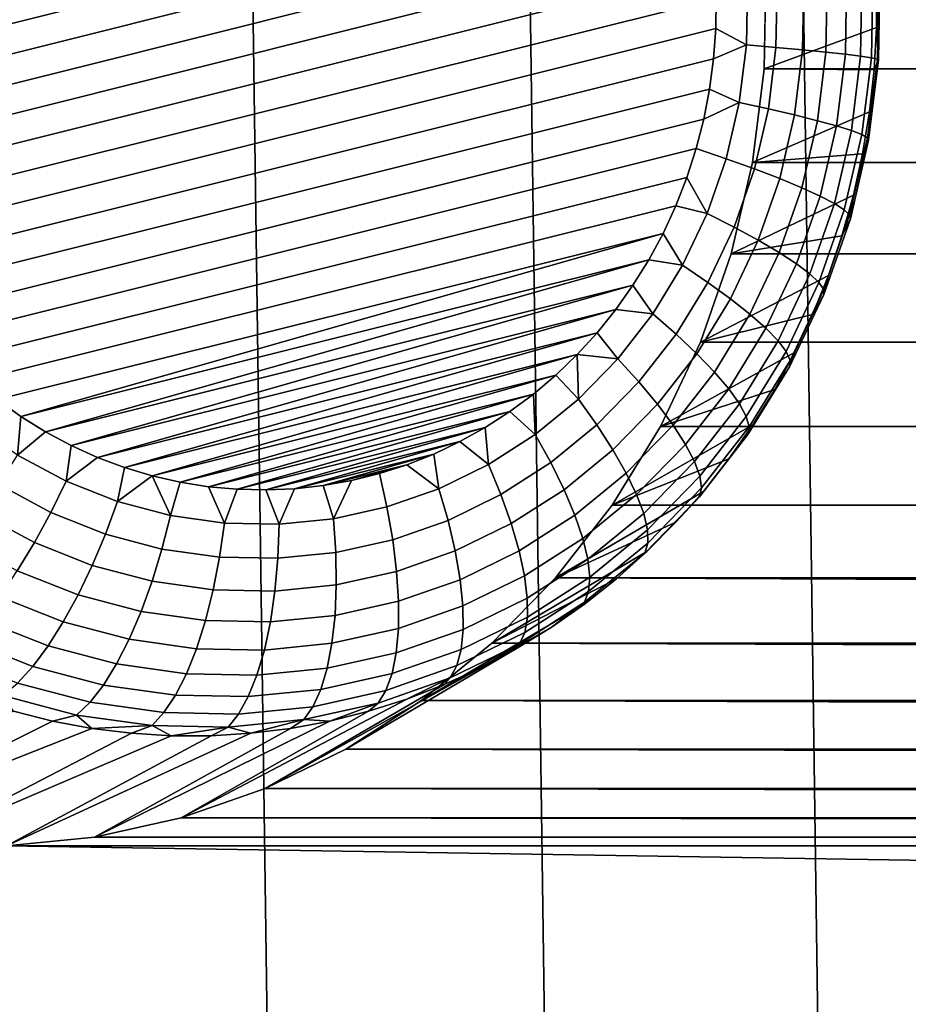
# Model space of a CAD drawing. Header units: metres. Extents: x -22 to 239, y -22 to 22.
# Tile 175 of 256: x 211.93 to 213, y -3.92 to -2.74. Entities that reach past the tile are written whole.
import ezdxf

# ---------------------------------------------------------------- set-up
doc = ezdxf.new("R2010")
doc.units = ezdxf.units.M
doc.layers.add('solid_10_151_033_XXX', color=7, linetype='CONTINUOUS')

msp = doc.modelspace()

# ---------------------------------------------------------------- linework, layer by layer
at = {"layer": 'solid_10_151_033_XXX'}
for points in [[(212.00592, -12.125679, 228.922043), (211.666092, 12.278622, 228.798355), (211.322037, 12.42083, 228.673126), (211.666092, -12.278622, 228.798355)], [(212.341324, -11.96209, 229.044113), (212.00592, 12.125679, 228.922043), (211.666092, 12.278622, 228.798355), (212.00592, -12.125679, 228.922043)], [(212.672134, -11.787946, 229.16452), (212.341324, 11.96209, 229.044113), (212.00592, 12.125679, 228.922043), (212.341324, -11.96209, 229.044113)], [(212.997879, -11.603481, 229.283081), (212.672134, 11.787946, 229.16452), (212.341324, 11.96209, 229.044113), (212.672134, -11.787946, 229.16452)], [(213.318314, -11.408838, 229.399719), (212.997879, 11.603481, 229.283081), (212.672134, 11.787946, 229.16452), (212.997879, -11.603481, 229.283081)], [(213.633255, -11.204146, 229.514343), (213.318314, 11.408838, 229.399719), (212.997879, 11.603481, 229.283081), (213.318314, -11.408838, 229.399719)], [(212.729401, -2.502473, 183.212891), (211.67894, -2.765326, 182.830551), (211.677353, -2.729249, 182.829971), (212.715836, -2.469661, 183.207947)], [(212.740952, -2.535803, 183.217087), (211.682617, -2.800959, 182.831894), (211.67894, -2.765326, 182.830551), (212.729401, -2.502473, 183.212891)], [(212.750488, -2.56957, 183.220566), (211.688263, -2.835971, 182.833939), (211.682617, -2.800959, 182.831894), (212.740952, -2.535803, 183.217087)], [(212.758102, -2.603888, 183.223328), (211.695877, -2.870288, 182.836716), (211.688263, -2.835971, 182.833939), (212.750488, -2.56957, 183.220566)], [(212.763748, -2.638899, 183.225388), (211.705414, -2.904056, 182.840179), (211.695877, -2.870288, 182.836716), (212.758102, -2.603888, 183.223328)], [(212.767426, -2.674533, 183.22673), (211.716965, -2.937386, 182.844391), (211.705414, -2.904056, 182.840179), (212.763748, -2.638899, 183.225388)], [(212.769028, -2.71061, 183.22731), (211.73053, -2.970198, 182.849319), (211.716965, -2.937386, 182.844391), (212.767426, -2.674533, 183.22673)], [(230.011154, -2.682257, 190.567108), (230.013138, -2.795258, 190.567825), (212.82666, -2.795258, 184.312469), (212.828659, -2.682257, 184.313187)], [(212.961578, -2.745419, 183.561203), (212.961578, -2.69444, 183.561203), (212.828659, -2.682257, 184.313187), (212.82666, -2.795258, 184.312469)], [(212.805389, -2.766439, 183.243607), (212.806625, -2.696658, 183.244049), (212.842148, -2.695126, 183.266205), (212.840836, -2.769502, 183.265732)], [(212.840836, -2.769502, 183.265732), (212.842148, -2.695126, 183.266205), (212.874237, -2.693653, 183.293091), (212.872849, -2.772445, 183.292587)], [(212.872849, -2.772445, 183.292587), (212.874237, -2.693653, 183.293091), (212.902267, -2.69227, 183.324203), (212.900818, -2.77521, 183.323669)], [(212.900818, -2.77521, 183.323669), (212.902267, -2.69227, 183.324203), (212.925705, -2.691002, 183.358902), (212.924179, -2.777744, 183.358353)], [(212.924179, -2.777744, 183.358353), (212.925705, -2.691002, 183.358902), (212.944061, -2.689874, 183.396545), (212.942474, -2.779998, 183.395966)], [(212.942474, -2.779998, 183.395966), (212.944061, -2.689874, 183.396545), (212.957016, -2.688909, 183.436386), (212.955368, -2.781926, 183.435791)], [(212.955368, -2.781926, 183.435791), (212.957016, -2.688909, 183.436386), (212.964279, -2.688126, 183.477631), (212.962601, -2.783492, 183.47702)], [(212.965729, -2.687539, 183.519501), (212.961578, -2.69444, 183.561203), (212.961578, -2.745419, 183.561203)], [(212.96402, -2.784665, 183.518875), (212.965729, -2.687539, 183.519501), (212.961578, -2.745419, 183.561203)], [(212.962601, -2.783492, 183.47702), (212.964279, -2.688126, 183.477631), (212.965729, -2.687539, 183.519501), (212.96402, -2.784665, 183.518875)], [(212.806625, -2.696658, 183.244049), (212.805389, -2.766439, 183.243607), (212.768494, -2.746919, 183.227112), (212.769028, -2.71061, 183.22731)], [(212.768494, -2.746919, 183.227112), (211.746094, -3.002293, 182.854996), (211.73053, -2.970198, 182.849319), (212.769028, -2.71061, 183.22731)], [(212.765839, -2.783314, 183.226151), (211.763611, -3.033459, 182.861359), (211.746094, -3.002293, 182.854996), (212.768494, -2.746919, 183.227112)], [(212.805389, -2.766439, 183.243607), (212.765839, -2.783314, 183.226151), (212.768494, -2.746919, 183.227112)], [(212.958801, -2.796311, 183.560196), (212.961578, -2.745419, 183.561203), (212.82666, -2.795258, 184.312469)], [(212.96402, -2.784665, 183.518875), (212.961578, -2.745419, 183.561203), (212.958801, -2.796311, 183.560196)], [(212.805389, -2.766439, 183.243607), (212.796829, -2.835634, 183.240494), (212.761002, -2.819613, 183.22438), (212.765839, -2.783314, 183.226151)], [(212.796829, -2.835634, 183.240494), (212.805389, -2.766439, 183.243607), (212.840836, -2.769502, 183.265732), (212.831711, -2.843254, 183.262405)], [(212.831711, -2.843254, 183.262405), (212.840836, -2.769502, 183.265732), (212.872849, -2.772445, 183.292587), (212.86319, -2.850576, 183.289078)], [(212.86319, -2.850576, 183.289078), (212.872849, -2.772445, 183.292587), (212.900818, -2.77521, 183.323669), (212.89064, -2.857456, 183.319962)], [(212.89064, -2.857456, 183.319962), (212.900818, -2.77521, 183.323669), (212.924179, -2.777744, 183.358353), (212.913528, -2.86376, 183.354477)], [(212.913528, -2.86376, 183.354477), (212.924179, -2.777744, 183.358353), (212.942474, -2.779998, 183.395966), (212.931427, -2.869365, 183.391953)], [(212.761002, -2.819613, 183.22438), (211.78302, -3.063559, 182.868423), (211.763611, -3.033459, 182.861359), (212.765839, -2.783314, 183.226151)], [(212.931427, -2.869365, 183.391953), (212.942474, -2.779998, 183.395966), (212.955368, -2.781926, 183.435791), (212.94397, -2.874163, 183.431641)], [(212.94397, -2.874163, 183.431641), (212.955368, -2.781926, 183.435791), (212.962601, -2.783492, 183.47702), (212.950897, -2.878059, 183.472763)], [(212.950897, -2.878059, 183.472763), (212.962601, -2.783492, 183.47702), (212.96402, -2.784665, 183.518875), (212.952118, -2.880977, 183.514542)], [(212.952118, -2.880977, 183.514542), (212.96402, -2.784665, 183.518875), (212.953232, -2.846946, 183.558167)], [(212.96402, -2.784665, 183.518875), (212.958801, -2.796311, 183.560196), (212.953232, -2.846946, 183.558167)], [(230.013138, -2.795258, 190.567825), (230.027039, -2.907563, 190.572891), (212.812775, -2.907563, 184.307404), (212.82666, -2.795258, 184.312469)], [(212.953232, -2.846946, 183.558167), (212.958801, -2.796311, 183.560196), (212.82666, -2.795258, 184.312469), (212.812775, -2.907563, 184.307404)], [(212.753998, -2.855579, 183.221832), (211.80426, -3.092422, 182.87616), (211.78302, -3.063559, 182.868423), (212.761002, -2.819613, 183.22438)], [(212.796829, -2.835634, 183.240494), (212.753998, -2.855579, 183.221832), (212.761002, -2.819613, 183.22438)], [(212.796829, -2.835634, 183.240494), (212.781052, -2.903374, 183.234741), (212.744873, -2.891058, 183.218521), (212.753998, -2.855579, 183.221832)], [(212.781052, -2.903374, 183.234741), (212.796829, -2.835634, 183.240494), (212.831711, -2.843254, 183.262405), (212.814896, -2.915456, 183.256287)], [(212.944916, -2.89715, 183.555145), (212.953232, -2.846946, 183.558167), (212.812775, -2.907563, 184.307404)], [(212.814896, -2.915456, 183.256287), (212.831711, -2.843254, 183.262405), (212.86319, -2.850576, 183.289078), (212.845367, -2.927064, 183.282578)], [(212.952118, -2.880977, 183.514542), (212.953232, -2.846946, 183.558167), (212.944916, -2.89715, 183.555145)], [(212.744873, -2.891058, 183.218521), (211.827225, -3.119846, 182.884521), (211.80426, -3.092422, 182.87616), (212.753998, -2.855579, 183.221832)], [(212.845367, -2.927064, 183.282578), (212.86319, -2.850576, 183.289078), (212.89064, -2.857456, 183.319962), (212.871872, -2.937972, 183.313141)], [(212.871872, -2.937972, 183.313141), (212.89064, -2.857456, 183.319962), (212.913528, -2.86376, 183.354477), (212.893906, -2.947967, 183.347336)], [(212.893906, -2.947967, 183.347336), (212.913528, -2.86376, 183.354477), (212.931427, -2.869365, 183.391953), (212.911041, -2.956854, 183.384521)], [(212.911041, -2.956854, 183.384521), (212.931427, -2.869365, 183.391953), (212.94397, -2.874163, 183.431641), (212.922913, -2.96446, 183.423981)], [(212.922913, -2.96446, 183.423981), (212.94397, -2.874163, 183.431641), (212.950897, -2.878059, 183.472763), (212.929321, -2.970637, 183.46492)], [(212.929321, -2.970637, 183.46492), (212.950897, -2.878059, 183.472763), (212.952118, -2.880977, 183.514542), (212.930145, -2.975264, 183.506546)], [(212.930145, -2.975264, 183.506546), (212.952118, -2.880977, 183.514542), (212.944916, -2.89715, 183.555145), (212.933868, -2.946755, 183.551117)], [(212.733643, -2.925877, 183.214432), (211.851791, -3.145714, 182.893463), (211.827225, -3.119846, 182.884521), (212.744873, -2.891058, 183.218521)], [(212.75824, -2.968807, 183.22644), (212.733643, -2.925877, 183.214432), (212.744873, -2.891058, 183.218521), (212.781052, -2.903374, 183.234741)], [(212.75824, -2.968807, 183.22644), (212.781052, -2.903374, 183.234741), (212.814896, -2.915456, 183.256287), (212.790573, -2.985199, 183.247437)], [(212.933868, -2.946755, 183.551117), (212.944916, -2.89715, 183.555145), (212.812775, -2.907563, 184.307404), (212.787201, -3.017292, 184.298096)], [(230.027039, -2.907563, 190.572891), (230.052597, -3.017292, 190.582199), (212.787201, -3.017292, 184.298096), (212.812775, -2.907563, 184.307404)], [(212.790573, -2.985199, 183.247437), (212.814896, -2.915456, 183.256287), (212.845367, -2.927064, 183.282578), (212.819611, -3.000947, 183.273209)], [(212.720383, -2.959806, 183.209595), (211.877884, -3.169891, 182.902954), (211.851791, -3.145714, 182.893463), (212.733643, -2.925877, 183.214432)], [(212.75824, -2.968807, 183.22644), (212.720383, -2.959806, 183.209595), (212.733643, -2.925877, 183.214432)], [(212.819611, -3.000947, 183.273209), (212.845367, -2.927064, 183.282578), (212.871872, -2.937972, 183.313141), (212.844757, -3.015746, 183.303268)], [(212.844757, -3.015746, 183.303268), (212.871872, -2.937972, 183.313141), (212.893906, -2.947967, 183.347336), (212.865555, -3.029306, 183.337021)], [(212.92012, -2.995592, 183.546127), (212.933868, -2.946755, 183.551117), (212.787201, -3.017292, 184.298096)], [(212.865555, -3.029306, 183.337021), (212.893906, -2.947967, 183.347336), (212.911041, -2.956854, 183.384521), (212.881577, -3.041363, 183.37381)], [(212.930145, -2.975264, 183.506546), (212.933868, -2.946755, 183.551117), (212.92012, -2.995592, 183.546127)], [(212.705154, -2.992729, 183.204056), (211.905304, -3.192222, 182.912933), (211.877884, -3.169891, 182.902954), (212.720383, -2.959806, 183.209595)], [(212.75824, -2.968807, 183.22644), (212.728683, -3.031111, 183.215683), (212.705154, -2.992729, 183.204056), (212.720383, -2.959806, 183.209595)], [(212.881577, -3.041363, 183.37381), (212.911041, -2.956854, 183.384521), (212.922913, -2.96446, 183.423981), (212.892502, -3.051683, 183.412903)], [(212.892502, -3.051683, 183.412903), (212.922913, -2.96446, 183.423981), (212.929321, -2.970637, 183.46492), (212.898148, -3.060063, 183.453568)], [(212.728683, -3.031111, 183.215683), (212.75824, -2.968807, 183.22644), (212.790573, -2.985199, 183.247437), (212.759064, -3.051605, 183.235962)], [(212.898148, -3.060063, 183.453568), (212.929321, -2.970637, 183.46492), (212.930145, -2.975264, 183.506546), (212.898376, -3.06634, 183.494995)], [(212.898376, -3.06634, 183.494995), (212.930145, -2.975264, 183.506546), (212.92012, -2.995592, 183.546127), (212.903748, -3.043496, 183.540161)], [(212.759064, -3.051605, 183.235962), (212.790573, -2.985199, 183.247437), (212.819611, -3.000947, 183.273209), (212.786224, -3.071297, 183.261063)], [(212.705154, -2.992729, 183.204056), (211.93396, -3.212635, 182.92337), (211.905304, -3.192222, 182.912933)], [(212.705154, -2.992729, 183.204056), (212.688034, -3.024522, 183.19783), (211.93396, -3.212635, 182.92337)], [(212.728683, -3.031111, 183.215683), (212.688034, -3.024522, 183.19783), (212.705154, -2.992729, 183.204056)], [(212.903748, -3.043496, 183.540161), (212.92012, -2.995592, 183.546127), (212.787201, -3.017292, 184.298096), (212.750198, -3.123432, 184.284637)], [(212.786224, -3.071297, 183.261063), (212.819611, -3.000947, 183.273209), (212.844757, -3.015746, 183.303268), (212.809631, -3.0898, 183.290482)], [(212.688034, -3.024522, 183.19783), (211.963715, -3.231059, 182.934204), (211.93396, -3.212635, 182.92337)], [(212.688034, -3.024522, 183.19783), (212.669098, -3.055058, 183.190933), (211.963715, -3.231059, 182.934204)], [(212.728683, -3.031111, 183.215683), (212.692749, -3.089501, 183.202606), (212.669098, -3.055058, 183.190933), (212.688034, -3.024522, 183.19783)], [(230.052597, -3.017292, 190.582199), (230.089615, -3.123432, 190.595657), (212.750198, -3.123432, 184.284637), (212.787201, -3.017292, 184.298096)], [(212.809631, -3.0898, 183.290482), (212.844757, -3.015746, 183.303268), (212.865555, -3.029306, 183.337021), (212.828812, -3.106755, 183.323639)], [(212.692749, -3.089501, 183.202606), (212.728683, -3.031111, 183.215683), (212.759064, -3.051605, 183.235962), (212.720779, -3.113841, 183.222031)], [(212.828812, -3.106755, 183.323639), (212.865555, -3.029306, 183.337021), (212.881577, -3.041363, 183.37381), (212.843399, -3.12183, 183.359909)], [(212.884766, -3.090306, 183.533249), (212.903748, -3.043496, 183.540161), (212.750198, -3.123432, 184.284637)], [(212.843399, -3.12183, 183.359909), (212.881577, -3.041363, 183.37381), (212.892502, -3.051683, 183.412903), (212.853104, -3.134733, 183.398575)], [(212.898376, -3.06634, 183.494995), (212.903748, -3.043496, 183.540161), (212.884766, -3.090306, 183.533249)], [(212.669098, -3.055058, 183.190933), (211.994461, -3.247427, 182.945389), (211.963715, -3.231059, 182.934204)], [(212.669098, -3.055058, 183.190933), (212.648407, -3.084252, 183.183411), (211.994461, -3.247427, 182.945389)], [(212.692749, -3.089501, 183.202606), (212.648407, -3.084252, 183.183411), (212.669098, -3.055058, 183.190933)], [(212.720779, -3.113841, 183.222031), (212.759064, -3.051605, 183.235962), (212.786224, -3.071297, 183.261063), (212.745667, -3.137227, 183.246292)], [(212.853104, -3.134733, 183.398575), (212.892502, -3.051683, 183.412903), (212.898148, -3.060063, 183.453568), (212.857758, -3.145211, 183.438858)], [(212.857758, -3.145211, 183.438858), (212.898148, -3.060063, 183.453568), (212.898376, -3.06634, 183.494995), (212.857239, -3.153059, 183.480011)], [(212.745667, -3.137227, 183.246292), (212.786224, -3.071297, 183.261063), (212.809631, -3.0898, 183.290482), (212.766937, -3.159203, 183.274933)], [(212.857239, -3.153059, 183.480011), (212.898376, -3.06634, 183.494995), (212.884766, -3.090306, 183.533249), (212.863266, -3.135862, 183.525421)], [(212.648407, -3.084252, 183.183411), (212.026108, -3.261696, 182.956909), (211.994461, -3.247427, 182.945389)], [(212.648407, -3.084252, 183.183411), (212.626007, -3.11202, 183.175247), (212.026108, -3.261696, 182.956909)], [(212.692749, -3.089501, 183.202606), (212.650909, -3.143244, 183.187378), (212.626007, -3.11202, 183.175247), (212.648407, -3.084252, 183.183411)], [(212.650909, -3.143244, 183.187378), (212.692749, -3.089501, 183.202606), (212.720779, -3.113841, 183.222031), (212.676178, -3.171124, 183.205795)], [(212.863266, -3.135862, 183.525421), (212.884766, -3.090306, 183.533249), (212.750198, -3.123432, 184.284637), (212.702286, -3.22443, 184.267197)], [(212.766937, -3.159203, 183.274933), (212.809631, -3.0898, 183.290482), (212.828812, -3.106755, 183.323639), (212.784149, -3.179339, 183.307388)], [(212.784149, -3.179339, 183.307388), (212.828812, -3.106755, 183.323639), (212.843399, -3.12183, 183.359909), (212.796997, -3.197243, 183.343018)], [(212.626007, -3.11202, 183.175247), (212.058548, -3.273826, 182.968719), (212.026108, -3.261696, 182.956909)], [(212.626007, -3.11202, 183.175247), (212.602005, -3.13824, 183.166519), (212.058548, -3.273826, 182.968719)], [(212.650909, -3.143244, 183.187378), (212.602005, -3.13824, 183.166519), (212.626007, -3.11202, 183.175247)], [(212.676178, -3.171124, 183.205795), (212.720779, -3.113841, 183.222031), (212.745667, -3.137227, 183.246292), (212.698425, -3.19791, 183.229095)], [(230.089615, -3.123432, 190.595657), (230.137512, -3.22443, 190.613098), (212.702286, -3.22443, 184.267197), (212.750198, -3.123432, 184.284637)], [(212.796997, -3.197243, 183.343018), (212.843399, -3.12183, 183.359909), (212.853104, -3.134733, 183.398575), (212.805222, -3.212567, 183.381134)], [(212.602005, -3.13824, 183.166519), (212.09166, -3.28376, 182.980774), (212.058548, -3.273826, 182.968719)], [(212.602005, -3.13824, 183.166519), (212.576462, -3.162818, 183.157227), (212.09166, -3.28376, 182.980774)], [(212.603683, -3.191663, 183.170181), (212.576462, -3.162818, 183.157227), (212.602005, -3.13824, 183.166519)], [(212.603683, -3.191663, 183.170181), (212.602005, -3.13824, 183.166519), (212.650909, -3.143244, 183.187378)], [(212.603683, -3.191663, 183.170181), (212.650909, -3.143244, 183.187378), (212.676178, -3.171124, 183.205795), (212.625839, -3.222732, 183.187469)], [(212.698425, -3.19791, 183.229095), (212.745667, -3.137227, 183.246292), (212.766937, -3.159203, 183.274933), (212.717194, -3.223081, 183.256836)], [(212.839325, -3.180011, 183.516708), (212.863266, -3.135862, 183.525421), (212.702286, -3.22443, 184.267197)], [(212.805222, -3.212567, 183.381134), (212.853104, -3.134733, 183.398575), (212.857758, -3.145211, 183.438858), (212.808655, -3.225011, 183.42099)], [(212.857239, -3.153059, 183.480011), (212.863266, -3.135862, 183.525421), (212.839325, -3.180011, 183.516708)], [(212.808655, -3.225011, 183.42099), (212.857758, -3.145211, 183.438858), (212.857239, -3.153059, 183.480011), (212.807236, -3.234332, 183.461823)], [(212.807236, -3.234332, 183.461823), (212.857239, -3.153059, 183.480011), (212.839325, -3.180011, 183.516708), (212.812988, -3.222603, 183.507126)], [(212.576462, -3.162818, 183.157227), (212.12532, -3.291461, 182.993011), (212.09166, -3.28376, 182.980774)], [(212.576462, -3.162818, 183.157227), (212.549484, -3.185668, 183.1474), (212.12532, -3.291461, 182.993011)], [(212.603683, -3.191663, 183.170181), (212.551651, -3.23415, 183.151245), (212.549484, -3.185668, 183.1474), (212.576462, -3.162818, 183.157227)], [(212.717194, -3.223081, 183.256836), (212.766937, -3.159203, 183.274933), (212.784149, -3.179339, 183.307388), (212.732147, -3.246146, 183.288452)], [(212.625839, -3.222732, 183.187469), (212.676178, -3.171124, 183.205795), (212.698425, -3.19791, 183.229095), (212.645096, -3.252582, 183.209686)], [(212.732147, -3.246146, 183.288452), (212.784149, -3.179339, 183.307388), (212.796997, -3.197243, 183.343018), (212.742966, -3.266654, 183.323349)], [(212.549484, -3.185668, 183.1474), (212.159424, -3.296896, 183.005432), (212.12532, -3.291461, 182.993011)], [(212.549484, -3.185668, 183.1474), (212.52121, -3.206661, 183.137115), (212.159424, -3.296896, 183.005432)], [(212.551651, -3.23415, 183.151245), (212.52121, -3.206661, 183.137115), (212.549484, -3.185668, 183.1474)], [(212.551651, -3.23415, 183.151245), (212.603683, -3.191663, 183.170181), (212.625839, -3.222732, 183.187469), (212.570374, -3.268017, 183.167282)], [(212.812988, -3.222603, 183.507126), (212.839325, -3.180011, 183.516708), (212.702286, -3.22443, 184.267197), (212.644043, -3.319083, 184.246002)], [(211.929779, -3.258912, 182.924911), (211.874924, -3.220681, 182.904938), (211.905304, -3.192222, 182.912933), (211.93396, -3.212635, 182.92337)], [(212.645096, -3.252582, 183.209686), (212.698425, -3.19791, 183.229095), (212.717194, -3.223081, 183.256836), (212.661057, -3.280632, 183.236404)], [(212.742966, -3.266654, 183.323349), (212.796997, -3.197243, 183.343018), (212.805222, -3.212567, 183.381134), (212.749451, -3.284206, 183.36084)], [(211.929779, -3.258912, 182.924911), (211.93396, -3.212635, 182.92337), (211.963715, -3.231059, 182.934204)], [(212.52121, -3.206661, 183.137115), (212.193771, -3.300028, 183.017929), (212.159424, -3.296896, 183.005432)], [(212.52121, -3.206661, 183.137115), (212.491745, -3.225709, 183.126389), (212.193771, -3.300028, 183.017929)], [(212.551651, -3.23415, 183.151245), (212.495468, -3.27017, 183.130798), (212.491745, -3.225709, 183.126389), (212.52121, -3.206661, 183.137115)], [(212.749451, -3.284206, 183.36084), (212.805222, -3.212567, 183.381134), (212.808655, -3.225011, 183.42099), (212.75148, -3.298459, 183.400177)], [(212.491745, -3.225709, 183.126389), (212.228241, -3.300847, 183.030472), (212.193771, -3.300028, 183.017929)], [(212.491745, -3.225709, 183.126389), (212.461197, -3.242747, 183.115265), (212.228241, -3.300847, 183.030472)], [(212.495468, -3.27017, 183.130798), (212.461197, -3.242747, 183.115265), (212.491745, -3.225709, 183.126389)], [(212.570374, -3.268017, 183.167282), (212.625839, -3.222732, 183.187469), (212.645096, -3.252582, 183.209686), (212.586334, -3.300556, 183.188309)], [(212.784393, -3.263495, 183.496719), (212.812988, -3.222603, 183.507126), (212.644043, -3.319083, 184.246002)], [(230.137512, -3.22443, 190.613098), (230.195755, -3.319083, 190.634293), (212.644043, -3.319083, 184.246002), (212.702286, -3.22443, 184.267197)], [(212.661057, -3.280632, 183.236404), (212.717194, -3.223081, 183.256836), (212.732147, -3.246146, 183.288452), (212.673431, -3.306335, 183.26709)], [(212.75148, -3.298459, 183.400177), (212.808655, -3.225011, 183.42099), (212.807236, -3.234332, 183.461823), (212.749008, -3.309136, 183.440613)], [(212.807236, -3.234332, 183.461823), (212.812988, -3.222603, 183.507126), (212.784393, -3.263495, 183.496719)], [(211.988327, -3.290364, 182.946213), (211.929779, -3.258912, 182.924911), (211.963715, -3.231059, 182.934204), (211.994461, -3.247427, 182.945389)], [(212.495468, -3.27017, 183.130798), (212.551651, -3.23415, 183.151245), (212.570374, -3.268017, 183.167282), (212.510513, -3.306409, 183.145493)], [(212.749008, -3.309136, 183.440613), (212.807236, -3.234332, 183.461823), (212.784393, -3.263495, 183.496719), (212.753601, -3.302547, 183.485504)], [(211.988327, -3.290364, 182.946213), (211.994461, -3.247427, 182.945389), (212.026108, -3.261696, 182.956909)], [(212.461197, -3.242747, 183.115265), (212.262695, -3.299348, 183.043015), (212.228241, -3.300847, 183.030472)], [(212.461197, -3.242747, 183.115265), (212.429733, -3.257687, 183.103806), (212.262695, -3.299348, 183.043015)], [(212.495468, -3.27017, 183.130798), (212.435867, -3.299271, 183.1091), (212.429733, -3.257687, 183.103806), (212.461197, -3.242747, 183.115265)], [(212.673431, -3.306335, 183.26709), (212.732147, -3.246146, 183.288452), (212.742966, -3.266654, 183.323349), (212.681961, -3.329189, 183.301147)], [(211.929779, -3.258912, 182.924911), (211.988327, -3.290364, 182.946213), (211.969971, -3.327933, 182.948761), (211.907562, -3.29441, 182.926041)], [(212.04982, -3.314643, 182.968597), (211.988327, -3.290364, 182.946213), (212.026108, -3.261696, 182.956909), (212.058548, -3.273826, 182.968719)], [(212.429733, -3.257687, 183.103806), (212.296982, -3.29554, 183.055496), (212.262695, -3.299348, 183.043015)], [(212.429733, -3.257687, 183.103806), (212.397446, -3.270476, 183.092072), (212.296982, -3.29554, 183.055496)], [(212.435867, -3.299271, 183.1091), (212.397446, -3.270476, 183.092072), (212.429733, -3.257687, 183.103806)], [(212.586334, -3.300556, 183.188309), (212.645096, -3.252582, 183.209686), (212.661057, -3.280632, 183.236404), (212.599213, -3.331132, 183.213898)], [(212.04982, -3.314643, 182.968597), (212.058548, -3.273826, 182.968719), (212.09166, -3.28376, 182.980774)], [(212.397446, -3.270476, 183.092072), (212.330933, -3.289443, 183.067856), (212.296982, -3.29554, 183.055496)], [(212.397446, -3.270476, 183.092072), (212.364471, -3.281077, 183.080063), (212.330933, -3.289443, 183.067856)], [(212.435867, -3.299271, 183.1091), (212.373566, -3.321086, 183.086426), (212.364471, -3.281077, 183.080063), (212.397446, -3.270476, 183.092072)], [(212.435867, -3.299271, 183.1091), (212.495468, -3.27017, 183.130798), (212.510513, -3.306409, 183.145493), (212.446976, -3.337427, 183.122375)], [(212.510513, -3.306409, 183.145493), (212.570374, -3.268017, 183.167282), (212.586334, -3.300556, 183.188309), (212.522903, -3.341228, 183.165222)], [(212.753601, -3.302547, 183.485504), (212.784393, -3.263495, 183.496719), (212.644043, -3.319083, 184.246002), (212.576172, -3.406259, 184.221298)], [(212.681961, -3.329189, 183.301147), (212.742966, -3.266654, 183.323349), (212.749451, -3.284206, 183.36084), (212.686493, -3.348748, 183.337921)], [(212.04982, -3.314643, 182.968597), (212.09166, -3.28376, 182.980774), (212.11348, -3.331443, 182.99176)], [(212.11348, -3.331443, 182.99176), (212.09166, -3.28376, 182.980774), (212.12532, -3.291461, 182.993011)], [(212.373566, -3.321086, 183.086426), (212.309372, -3.335341, 183.063065), (212.330933, -3.289443, 183.067856), (212.364471, -3.281077, 183.080063)], [(212.599213, -3.331132, 183.213898), (212.661057, -3.280632, 183.236404), (212.673431, -3.306335, 183.26709), (212.608749, -3.35915, 183.243546)], [(212.686493, -3.348748, 183.337921), (212.749451, -3.284206, 183.36084), (212.75148, -3.298459, 183.400177), (212.68692, -3.364632, 183.376694)], [(211.907562, -3.29441, 182.926041), (211.969971, -3.327933, 182.948761), (211.950272, -3.364029, 182.956802), (211.884171, -3.328515, 182.932739)], [(211.988327, -3.290364, 182.946213), (212.04982, -3.314643, 182.968597), (212.035507, -3.353811, 182.97261), (211.969971, -3.327933, 182.948761)], [(212.178497, -3.340552, 183.015427), (212.11348, -3.331443, 182.99176), (212.12532, -3.291461, 182.993011), (212.159424, -3.296896, 183.005432)], [(212.178497, -3.340552, 183.015427), (212.159424, -3.296896, 183.005432), (212.193771, -3.300028, 183.017929)], [(212.309372, -3.335341, 183.063065), (212.244064, -3.341857, 183.039291), (212.262695, -3.299348, 183.043015), (212.296982, -3.29554, 183.055496)], [(212.309372, -3.335341, 183.063065), (212.296982, -3.29554, 183.055496), (212.330933, -3.289443, 183.067856)], [(212.244064, -3.341857, 183.039291), (212.178497, -3.340552, 183.015427), (212.193771, -3.300028, 183.017929), (212.228241, -3.300847, 183.030472)], [(212.244064, -3.341857, 183.039291), (212.228241, -3.300847, 183.030472), (212.262695, -3.299348, 183.043015)], [(212.373566, -3.321086, 183.086426), (212.435867, -3.299271, 183.1091), (212.446976, -3.337427, 183.122375), (212.380569, -3.360679, 183.098206)], [(212.446976, -3.337427, 183.122375), (212.510513, -3.306409, 183.145493), (212.522903, -3.341228, 183.165222), (212.455597, -3.374086, 183.140717)], [(212.522903, -3.341228, 183.165222), (212.586334, -3.300556, 183.188309), (212.599213, -3.331132, 183.213898), (212.53244, -3.373946, 183.18959)], [(212.720718, -3.339628, 183.473541), (212.753601, -3.302547, 183.485504), (212.576172, -3.406259, 184.221298)], [(212.608749, -3.35915, 183.243546), (212.673431, -3.306335, 183.26709), (212.681961, -3.329189, 183.301147), (212.614761, -3.384062, 183.276688)], [(212.68692, -3.364632, 183.376694), (212.75148, -3.298459, 183.400177), (212.749008, -3.309136, 183.440613), (212.683258, -3.37653, 183.416687)], [(212.683258, -3.37653, 183.416687), (212.749008, -3.309136, 183.440613), (212.720718, -3.339628, 183.473541), (212.685883, -3.374611, 183.460861)], [(212.749008, -3.309136, 183.440613), (212.753601, -3.302547, 183.485504), (212.720718, -3.339628, 183.473541)], [(212.04982, -3.314643, 182.968597), (212.11348, -3.331443, 182.99176), (212.103348, -3.371717, 182.997299), (212.035507, -3.353811, 182.97261)], [(212.309372, -3.335341, 183.063065), (212.373566, -3.321086, 183.086426), (212.380569, -3.360679, 183.098206), (212.312149, -3.375873, 183.073303)], [(230.195755, -3.319083, 190.634293), (230.263626, -3.406259, 190.658997), (212.576172, -3.406259, 184.221298), (212.644043, -3.319083, 184.246002)], [(211.884171, -3.328515, 182.932739), (211.950272, -3.364029, 182.956802), (211.929657, -3.397948, 182.9702), (211.860062, -3.360564, 182.94487)], [(211.969971, -3.327933, 182.948761), (212.035507, -3.353811, 182.97261), (212.019699, -3.391443, 182.982071), (211.950272, -3.364029, 182.956802)], [(212.11348, -3.331443, 182.99176), (212.178497, -3.340552, 183.015427), (212.172653, -3.381427, 183.022522), (212.103348, -3.371717, 182.997299)], [(212.53244, -3.373946, 183.18959), (212.599213, -3.331132, 183.213898), (212.608749, -3.35915, 183.243546), (212.53891, -3.403926, 183.218124)], [(212.614761, -3.384062, 183.276688), (212.681961, -3.329189, 183.301147), (212.686493, -3.348748, 183.337921), (212.617126, -3.405383, 183.312683)], [(212.178497, -3.340552, 183.015427), (212.244064, -3.341857, 183.039291), (212.242538, -3.382818, 183.047958), (212.172653, -3.381427, 183.022522)], [(212.244064, -3.341857, 183.039291), (212.309372, -3.335341, 183.063065), (212.312149, -3.375873, 183.073303), (212.242538, -3.382818, 183.047958)], [(212.380569, -3.360679, 183.098206), (212.446976, -3.337427, 183.122375), (212.455597, -3.374086, 183.140717), (212.385254, -3.398719, 183.115128)], [(212.455597, -3.374086, 183.140717), (212.522903, -3.341228, 183.165222), (212.53244, -3.373946, 183.18959), (212.461594, -3.408535, 183.163803)], [(212.685883, -3.374611, 183.460861), (212.720718, -3.339628, 183.473541), (212.576172, -3.406259, 184.221298), (212.499664, -3.484689, 184.193451)], [(212.035507, -3.353811, 182.97261), (212.103348, -3.371717, 182.997299), (212.091583, -3.410413, 183.008224), (212.019699, -3.391443, 182.982071)], [(212.617126, -3.405383, 183.312683), (212.686493, -3.348748, 183.337921), (212.68692, -3.364632, 183.376694), (212.615814, -3.422698, 183.3508)], [(211.950272, -3.364029, 182.956802), (212.019699, -3.391443, 182.982071), (212.002731, -3.426806, 182.996796), (211.929657, -3.397948, 182.9702)], [(212.312149, -3.375873, 183.073303), (212.380569, -3.360679, 183.098206), (212.385254, -3.398719, 183.115128), (212.312775, -3.414815, 183.08873)], [(212.53891, -3.403926, 183.218124), (212.608749, -3.35915, 183.243546), (212.614761, -3.384062, 183.276688), (212.542206, -3.430583, 183.25029)], [(212.615814, -3.422698, 183.3508), (212.68692, -3.364632, 183.376694), (212.683258, -3.37653, 183.416687), (212.61084, -3.435667, 183.390335)], [(212.103348, -3.371717, 182.997299), (212.172653, -3.381427, 183.022522), (212.164993, -3.420699, 183.034958), (212.091583, -3.410413, 183.008224)], [(212.242538, -3.382818, 183.047958), (212.312149, -3.375873, 183.073303), (212.312775, -3.414815, 183.08873), (212.239044, -3.422172, 183.061905)], [(212.385254, -3.398719, 183.115128), (212.455597, -3.374086, 183.140717), (212.461594, -3.408535, 183.163803), (212.387543, -3.434464, 183.136856)], [(212.461594, -3.408535, 183.163803), (212.53244, -3.373946, 183.18959), (212.53891, -3.403926, 183.218124), (212.464813, -3.440101, 183.191162)], [(212.649185, -3.40738, 183.44751), (212.685883, -3.374611, 183.460861), (212.499664, -3.484689, 184.193451)], [(212.61084, -3.435667, 183.390335), (212.683258, -3.37653, 183.416687), (212.649185, -3.40738, 183.44751), (212.610748, -3.437822, 183.433517)], [(212.683258, -3.37653, 183.416687), (212.685883, -3.374611, 183.460861), (212.649185, -3.40738, 183.44751)], [(212.019699, -3.391443, 182.982071), (212.091583, -3.410413, 183.008224), (212.0784, -3.446774, 183.024338), (212.002731, -3.426806, 182.996796)], [(212.172653, -3.381427, 183.022522), (212.242538, -3.382818, 183.047958), (212.239044, -3.422172, 183.061905), (212.164993, -3.420699, 183.034958)], [(212.542206, -3.430583, 183.25029), (212.614761, -3.384062, 183.276688), (212.617126, -3.405383, 183.312683), (212.542252, -3.453398, 183.285416)], [(211.929657, -3.397948, 182.9702), (212.002731, -3.426806, 182.996796), (211.984924, -3.459209, 183.016495), (211.908493, -3.429029, 182.988678)], [(212.312775, -3.414815, 183.08873), (212.385254, -3.398719, 183.115128), (212.387543, -3.434464, 183.136856), (212.311234, -3.451408, 183.109085)], [(212.464813, -3.440101, 183.191162), (212.53891, -3.403926, 183.218124), (212.542206, -3.430583, 183.25029), (212.465225, -3.468168, 183.22226)], [(212.091583, -3.410413, 183.008224), (212.164993, -3.420699, 183.034958), (212.155685, -3.457602, 183.05246), (212.0784, -3.446774, 183.024338)], [(212.239044, -3.422172, 183.061905), (212.312775, -3.414815, 183.08873), (212.311234, -3.451408, 183.109085), (212.233627, -3.459153, 183.080826)], [(212.387543, -3.434464, 183.136856), (212.461594, -3.408535, 183.163803), (212.464813, -3.440101, 183.191162), (212.387375, -3.467219, 183.162979)], [(212.610748, -3.437822, 183.433517), (212.649185, -3.40738, 183.44751), (212.499664, -3.484689, 184.193451), (212.415222, -3.553645, 184.162704)], [(230.340134, -3.484689, 190.686844), (212.499664, -3.484689, 184.193451), (212.576172, -3.406259, 184.221298)], [(212.542252, -3.453398, 183.285416), (212.617126, -3.405383, 183.312683), (212.615814, -3.422698, 183.3508), (212.539047, -3.471925, 183.322861)], [(230.263626, -3.406259, 190.658997), (230.340134, -3.484689, 190.686844), (212.576172, -3.406259, 184.221298)], [(212.002731, -3.426806, 182.996796), (212.0784, -3.446774, 183.024338), (212.064056, -3.480093, 183.045303), (211.984924, -3.459209, 183.016495)], [(212.164993, -3.420699, 183.034958), (212.239044, -3.422172, 183.061905), (212.233627, -3.459153, 183.080826), (212.155685, -3.457602, 183.05246)], [(212.539047, -3.471925, 183.322861), (212.615814, -3.422698, 183.3508), (212.61084, -3.435667, 183.390335), (212.532654, -3.485803, 183.361877)], [(211.908493, -3.429029, 182.988678), (211.984924, -3.459209, 183.016495), (211.966629, -3.488021, 183.040787), (211.887222, -3.456664, 183.011887)], [(212.311234, -3.451408, 183.109085), (212.387543, -3.434464, 183.136856), (212.387375, -3.467219, 183.162979), (212.307571, -3.484939, 183.133926)], [(212.570724, -3.465836, 183.418945), (212.610748, -3.437822, 183.433517), (212.415222, -3.553645, 184.162704)], [(212.465225, -3.468168, 183.22226), (212.542206, -3.430583, 183.25029), (212.542252, -3.453398, 183.285416), (212.462784, -3.492189, 183.2565)], [(212.532654, -3.485803, 183.361877), (212.61084, -3.435667, 183.390335), (212.570724, -3.465836, 183.418945), (212.529251, -3.491325, 183.403854)], [(212.61084, -3.435667, 183.390335), (212.610748, -3.437822, 183.433517), (212.570724, -3.465836, 183.418945)], [(212.0784, -3.446774, 183.024338), (212.155685, -3.457602, 183.05246), (212.144882, -3.491417, 183.074722), (212.064056, -3.480093, 183.045303)], [(212.233627, -3.459153, 183.080826), (212.311234, -3.451408, 183.109085), (212.307571, -3.484939, 183.133926), (212.226395, -3.493039, 183.104385)], [(212.387375, -3.467219, 183.162979), (212.464813, -3.440101, 183.191162), (212.465225, -3.468168, 183.22226), (212.384766, -3.496343, 183.192978)], [(211.887222, -3.456664, 183.011887), (211.966629, -3.488021, 183.040787), (211.948196, -3.51268, 183.069199), (211.866226, -3.480316, 183.039368)], [(211.984924, -3.459209, 183.016495), (212.064056, -3.480093, 183.045303), (212.048843, -3.509719, 183.070709), (211.966629, -3.488021, 183.040787)], [(212.155685, -3.457602, 183.05246), (212.233627, -3.459153, 183.080826), (212.226395, -3.493039, 183.104385), (212.144882, -3.491417, 183.074722)], [(212.462784, -3.492189, 183.2565), (212.542252, -3.453398, 183.285416), (212.539047, -3.471925, 183.322861), (212.457581, -3.511696, 183.293213)], [(212.307571, -3.484939, 183.133926), (212.387375, -3.467219, 183.162979), (212.384766, -3.496343, 183.192978), (212.301849, -3.514754, 183.162796)], [(212.529251, -3.491325, 183.403854), (212.570724, -3.465836, 183.418945), (212.415222, -3.553645, 184.162704), (212.324249, -3.611975, 184.129593)], [(212.384766, -3.496343, 183.192978), (212.465225, -3.468168, 183.22226), (212.462784, -3.492189, 183.2565), (212.379745, -3.521269, 183.226273)], [(212.457581, -3.511696, 183.293213), (212.539047, -3.471925, 183.322861), (212.532654, -3.485803, 183.361877), (212.449677, -3.526308, 183.33168)], [(211.866226, -3.480316, 183.039368), (211.948196, -3.51268, 183.069199), (211.929977, -3.532704, 183.101181), (211.845947, -3.499523, 183.070602)], [(212.064056, -3.480093, 183.045303), (212.144882, -3.491417, 183.074722), (212.132828, -3.521484, 183.101273), (212.048843, -3.509719, 183.070709)], [(212.226395, -3.493039, 183.104385), (212.307571, -3.484939, 183.133926), (212.301849, -3.514754, 183.162796), (212.217514, -3.52317, 183.132111)], [(230.424591, -3.553645, 190.71759), (212.415222, -3.553645, 184.162704), (212.499664, -3.484689, 184.193451)], [(212.449677, -3.526308, 183.33168), (212.532654, -3.485803, 183.361877), (212.486435, -3.514204, 183.388275), (212.442444, -3.534396, 183.372253)], [(212.532654, -3.485803, 183.361877), (212.529251, -3.491325, 183.403854), (212.486435, -3.514204, 183.388275)], [(230.340134, -3.484689, 190.686844), (230.424591, -3.553645, 190.71759), (212.499664, -3.484689, 184.193451)], [(211.966629, -3.488021, 183.040787), (212.048843, -3.509719, 183.070709), (212.033051, -3.535074, 183.100082), (211.948196, -3.51268, 183.069199)], [(212.144882, -3.491417, 183.074722), (212.226395, -3.493039, 183.104385), (212.217514, -3.52317, 183.132111), (212.132828, -3.521484, 183.101273)], [(212.529251, -3.491325, 183.403854), (212.324249, -3.611975, 184.129593), (212.227524, -3.659191, 184.094391), (212.486435, -3.514204, 183.388275)], [(212.301849, -3.514754, 183.162796), (212.384766, -3.496343, 183.192978), (212.379745, -3.521269, 183.226273), (212.294174, -3.540271, 183.195129)], [(212.379745, -3.521269, 183.226273), (212.462784, -3.492189, 183.2565), (212.457581, -3.511696, 183.293213), (212.372437, -3.54151, 183.262222)], [(212.048843, -3.509719, 183.070709), (212.132828, -3.521484, 183.101273), (212.11972, -3.547217, 183.131638), (212.033051, -3.535074, 183.100082)], [(211.948196, -3.51268, 183.069199), (212.033051, -3.535074, 183.100082), (212.016983, -3.555664, 183.132843), (211.929977, -3.532704, 183.101181)], [(212.132828, -3.521484, 183.101273), (212.217514, -3.52317, 183.132111), (212.207123, -3.548957, 183.163452), (212.11972, -3.547217, 183.131638)], [(212.217514, -3.52317, 183.132111), (212.301849, -3.514754, 183.162796), (212.294174, -3.540271, 183.195129), (212.207123, -3.548957, 183.163452)], [(212.442444, -3.534396, 183.372253), (212.486435, -3.514204, 183.388275), (212.227524, -3.659191, 184.094391)], [(212.294174, -3.540271, 183.195129), (212.379745, -3.521269, 183.226273), (212.372437, -3.54151, 183.262222), (212.284698, -3.560992, 183.230286)], [(212.372437, -3.54151, 183.262222), (212.457581, -3.511696, 183.293213), (212.449677, -3.526308, 183.33168), (212.362961, -3.556672, 183.30011)], [(211.929977, -3.532704, 183.101181), (212.016983, -3.555664, 183.132843), (212.000946, -3.571087, 183.16835), (211.912354, -3.547704, 183.136108)], [(212.442444, -3.534396, 183.372253), (212.227524, -3.659191, 184.094391), (212.126556, -3.694549, 184.057648), (212.39743, -3.551832, 183.355881)], [(212.362961, -3.556672, 183.30011), (212.449677, -3.526308, 183.33168), (212.39743, -3.551832, 183.355881), (212.351547, -3.566453, 183.339172)], [(212.449677, -3.526308, 183.33168), (212.442444, -3.534396, 183.372253), (212.39743, -3.551832, 183.355881)], [(212.033051, -3.535074, 183.100082), (212.11972, -3.547217, 183.131638), (212.105835, -3.568114, 183.165192), (212.016983, -3.555664, 183.132843)], [(212.207123, -3.548957, 183.163452), (212.294174, -3.540271, 183.195129), (212.284698, -3.560992, 183.230286), (212.19545, -3.569897, 183.1978)], [(212.284698, -3.560992, 183.230286), (212.372437, -3.54151, 183.262222), (212.362961, -3.556672, 183.30011), (212.273605, -3.576514, 183.267593)], [(211.912354, -3.547704, 183.136108), (212.000946, -3.571087, 183.16835), (211.971863, -3.578209, 183.200974), (211.925247, -3.566453, 183.184021)], [(212.016983, -3.555664, 183.132843), (212.105835, -3.568114, 183.165192), (212.091446, -3.583767, 183.201294), (212.000946, -3.571087, 183.16835)], [(212.11972, -3.547217, 183.131638), (212.207123, -3.548957, 183.163452), (212.19545, -3.569897, 183.1978), (212.105835, -3.568114, 183.165192)], [(212.351547, -3.566453, 183.339172), (212.39743, -3.551832, 183.355881), (212.126556, -3.694549, 184.057648)], [(212.273605, -3.576514, 183.267593), (212.362961, -3.556672, 183.30011), (212.304932, -3.578209, 183.322205)], [(212.362961, -3.556672, 183.30011), (212.351547, -3.566453, 183.339172), (212.304932, -3.578209, 183.322205)], [(230.515549, -3.611975, 190.750702), (212.324249, -3.611975, 184.129593), (212.415222, -3.553645, 184.162704)], [(230.424591, -3.553645, 190.71759), (230.515549, -3.611975, 190.750702), (212.415222, -3.553645, 184.162704)], [(211.925247, -3.566453, 183.184021), (211.971863, -3.578209, 183.200974), (211.704849, -3.711328, 183.90416), (211.60173, -3.684118, 183.866623)], [(212.304932, -3.578209, 183.322205), (212.351547, -3.566453, 183.339172), (212.126556, -3.694549, 184.057648), (212.022507, -3.717651, 184.019775)], [(212.105835, -3.568114, 183.165192), (212.19545, -3.569897, 183.1978), (212.182724, -3.585584, 183.234512), (212.091446, -3.583767, 183.201294)], [(212.19545, -3.569897, 183.1978), (212.284698, -3.560992, 183.230286), (212.273605, -3.576514, 183.267593), (212.182724, -3.585584, 183.234512)], [(211.971863, -3.578209, 183.200974), (212.019043, -3.587062, 183.218155), (211.704849, -3.711328, 183.90416)], [(212.000946, -3.571087, 183.16835), (212.019043, -3.587062, 183.218155), (211.971863, -3.578209, 183.200974)], [(212.000946, -3.571087, 183.16835), (212.091446, -3.583767, 183.201294), (212.019043, -3.587062, 183.218155)], [(212.257751, -3.587062, 183.305038), (212.304932, -3.578209, 183.322205), (212.022507, -3.717651, 184.019775)], [(212.182724, -3.585584, 183.234512), (212.273605, -3.576514, 183.267593), (212.210175, -3.59298, 183.28772)], [(212.273605, -3.576514, 183.267593), (212.257751, -3.587062, 183.305038), (212.210175, -3.59298, 183.28772)], [(212.273605, -3.576514, 183.267593), (212.304932, -3.578209, 183.322205), (212.257751, -3.587062, 183.305038)], [(212.019043, -3.587062, 183.218155), (212.06662, -3.59298, 183.235474), (211.810379, -3.726113, 183.942566), (211.704849, -3.711328, 183.90416)], [(212.06662, -3.59298, 183.235474), (212.114441, -3.595944, 183.252869), (211.810379, -3.726113, 183.942566)], [(212.210175, -3.59298, 183.28772), (212.257751, -3.587062, 183.305038), (212.022507, -3.717651, 184.019775), (211.916565, -3.728225, 183.981216)], [(212.162354, -3.595944, 183.270309), (212.210175, -3.59298, 183.28772), (211.916565, -3.728225, 183.981216)], [(212.091446, -3.583767, 183.201294), (212.06662, -3.59298, 183.235474), (212.019043, -3.587062, 183.218155)], [(212.091446, -3.583767, 183.201294), (212.114441, -3.595944, 183.252869), (212.06662, -3.59298, 183.235474)], [(212.091446, -3.583767, 183.201294), (212.182724, -3.585584, 183.234512), (212.114441, -3.595944, 183.252869)], [(212.182724, -3.585584, 183.234512), (212.162354, -3.595944, 183.270309), (212.114441, -3.595944, 183.252869)], [(212.182724, -3.585584, 183.234512), (212.210175, -3.59298, 183.28772), (212.162354, -3.595944, 183.270309)], [(212.114441, -3.595944, 183.252869), (212.162354, -3.595944, 183.270309), (211.916565, -3.728225, 183.981216), (211.810379, -3.726113, 183.942566)], [(230.612274, -3.659191, 190.785904), (212.227524, -3.659191, 184.094391), (212.324249, -3.611975, 184.129593)], [(230.515549, -3.611975, 190.750702), (230.612274, -3.659191, 190.785904), (212.324249, -3.611975, 184.129593)], [(230.713242, -3.694549, 190.822647), (212.126556, -3.694549, 184.057648), (212.227524, -3.659191, 184.094391)], [(230.612274, -3.659191, 190.785904), (230.713242, -3.694549, 190.822647), (212.227524, -3.659191, 184.094391)], [(211.916565, -3.728225, 183.981216), (234.249344, -4.082078, 192.10968), (208.590469, -4.082082, 182.770615), (208.484268, -3.68303, 182.731964)], [(230.817291, -3.717651, 190.860519), (212.022507, -3.717651, 184.019775), (212.126556, -3.694549, 184.057648)], [(230.713242, -3.694549, 190.822647), (230.817291, -3.717651, 190.860519), (212.126556, -3.694549, 184.057648)], [(230.923248, -3.728225, 190.899078), (211.916565, -3.728225, 183.981216), (212.022507, -3.717651, 184.019775)], [(230.817291, -3.717651, 190.860519), (230.923248, -3.728225, 190.899078), (212.022507, -3.717651, 184.019775)], [(230.923248, -3.728225, 190.899078), (234.249344, -4.082078, 192.10968), (211.916565, -3.728225, 183.981216)]]:
    msp.add_3dface(points, dxfattribs=at)

doc.saveas('drawing.dxf')
